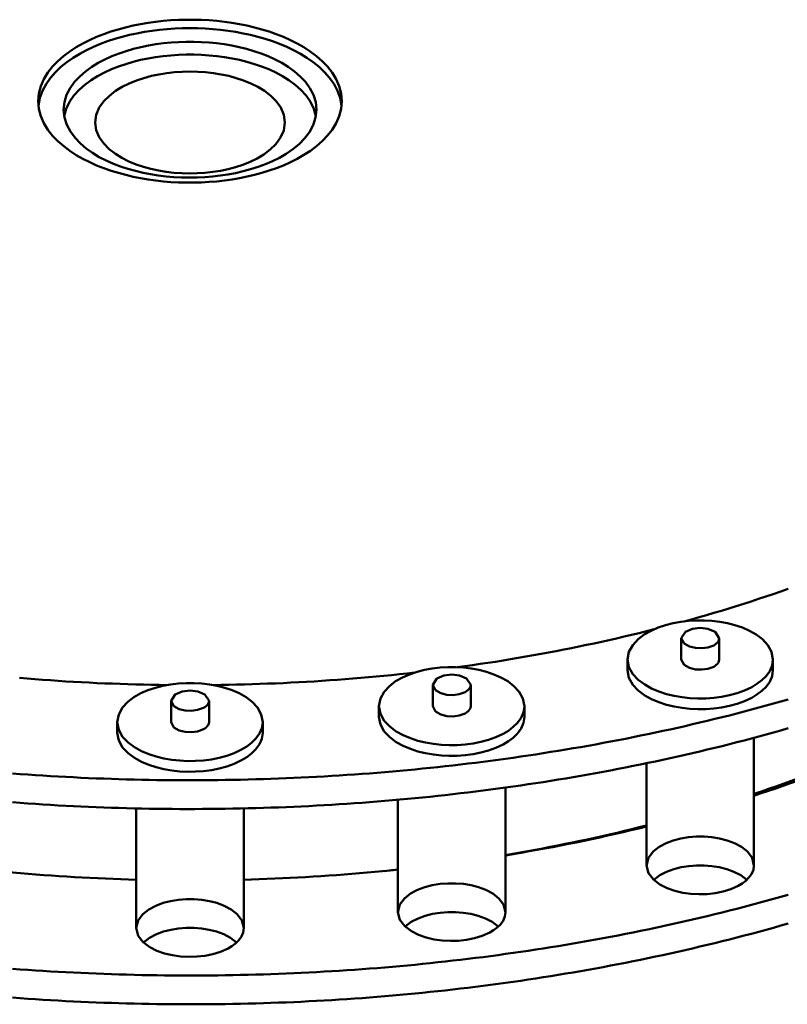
# Model space of a CAD drawing. Header units: millimetres. Extents: x 0 to 841, y 0 to 594.
# Tile 12 of 32: x 105 to 126, y 299 to 326. Entities that reach past the tile are written whole.
import ezdxf

# ---------------------------------------------------------------- set-up
doc = ezdxf.new("R2010")
doc.units = ezdxf.units.MM
doc.layers.add('VIS', color=7, linetype='CONTINUOUS', lineweight=50)

msp = doc.modelspace()

# ---------------------------------------------------------------- linework, layer by layer
at = {"layer": 'VIS'}
for points in [[(105.92, 323.672), (105.938, 323.876), (105.99, 324.075), (106.072, 324.263), (106.178, 324.439), (106.305, 324.601), (106.447, 324.749), (106.602, 324.884), (106.767, 325.008), (106.939, 325.12), (107.117, 325.222), (107.301, 325.314), (107.489, 325.398), (107.68, 325.473), (107.874, 325.541), (108.071, 325.602), (108.269, 325.655), (108.469, 325.702), (108.671, 325.743), (108.873, 325.777), (109.077, 325.805), (109.281, 325.828), (109.486, 325.845), (109.692, 325.856), (109.897, 325.861), (110.103, 325.861), (110.308, 325.856), (110.514, 325.845), (110.719, 325.828), (110.923, 325.805), (111.127, 325.777), (111.329, 325.743), (111.531, 325.702), (111.731, 325.655), (111.929, 325.602), (112.126, 325.541), (112.32, 325.473), (112.511, 325.398), (112.699, 325.314), (112.883, 325.222), (113.061, 325.12), (113.233, 325.008), (113.398, 324.884), (113.553, 324.749), (113.695, 324.601), (113.822, 324.439), (113.928, 324.263), (114.01, 324.075), (114.062, 323.876), (114.08, 323.672)], [(114.074, 323.557), (114.037, 323.758), (113.968, 323.951), (113.872, 324.132), (113.754, 324.3), (113.619, 324.454), (113.47, 324.595), (113.31, 324.723), (113.141, 324.84), (112.966, 324.946), (112.785, 325.043), (112.6, 325.13), (112.41, 325.209), (112.218, 325.281), (112.023, 325.344), (111.826, 325.401), (111.627, 325.451), (111.427, 325.494), (111.225, 325.532), (111.022, 325.563), (110.819, 325.588), (110.615, 325.608), (110.41, 325.622), (110.205, 325.63), (110, 325.633), (109.795, 325.63), (109.59, 325.622), (109.385, 325.608), (109.181, 325.588), (108.978, 325.563), (108.775, 325.532), (108.573, 325.494), (108.373, 325.451), (108.174, 325.401), (107.977, 325.344), (107.782, 325.281), (107.59, 325.209), (107.4, 325.13), (107.215, 325.043), (107.034, 324.946), (106.859, 324.84), (106.69, 324.723), (106.53, 324.595), (106.381, 324.454), (106.246, 324.3), (106.128, 324.132), (106.032, 323.951), (105.963, 323.758), (105.926, 323.557)], [(106.6, 323.442), (106.621, 323.645), (106.682, 323.841), (106.776, 324.022), (106.897, 324.188), (107.037, 324.337), (107.191, 324.471), (107.357, 324.591), (107.532, 324.698), (107.713, 324.793), (107.9, 324.878), (108.09, 324.952), (108.284, 325.018), (108.481, 325.075), (108.679, 325.124), (108.88, 325.166), (109.082, 325.2), (109.285, 325.227), (109.489, 325.247), (109.693, 325.26), (109.898, 325.267), (110.102, 325.267), (110.307, 325.26), (110.511, 325.247), (110.715, 325.227), (110.918, 325.2), (111.12, 325.166), (111.321, 325.124), (111.519, 325.075), (111.716, 325.018), (111.91, 324.952), (112.1, 324.878), (112.287, 324.793), (112.468, 324.698), (112.643, 324.591), (112.809, 324.471), (112.963, 324.337), (113.103, 324.188), (113.224, 324.022), (113.318, 323.841), (113.379, 323.645), (113.4, 323.442)], [(113.385, 323.27), (113.329, 323.468), (113.239, 323.654), (113.121, 323.823), (112.982, 323.975), (112.827, 324.112), (112.661, 324.234), (112.486, 324.343), (112.304, 324.44), (112.116, 324.527), (111.924, 324.603), (111.729, 324.67), (111.531, 324.728), (111.331, 324.778), (111.129, 324.82), (110.925, 324.854), (110.721, 324.882), (110.515, 324.902), (110.309, 324.916), (110.103, 324.922), (109.897, 324.922), (109.691, 324.916), (109.485, 324.902), (109.279, 324.882), (109.075, 324.854), (108.871, 324.82), (108.669, 324.778), (108.469, 324.728), (108.271, 324.67), (108.076, 324.603), (107.884, 324.527), (107.696, 324.44), (107.514, 324.343), (107.339, 324.234), (107.173, 324.112), (107.018, 323.975), (106.879, 323.823), (106.761, 323.654), (106.671, 323.468), (106.615, 323.27)], [(112.55, 323.098), (112.521, 323.305), (112.439, 323.498), (112.318, 323.669), (112.17, 323.817), (112.003, 323.945), (111.824, 324.054), (111.636, 324.148), (111.442, 324.227), (111.243, 324.293), (111.04, 324.348), (110.835, 324.391), (110.628, 324.425), (110.419, 324.448), (110.21, 324.462), (110, 324.467), (109.79, 324.462), (109.581, 324.448), (109.372, 324.425), (109.165, 324.391), (108.96, 324.348), (108.757, 324.293), (108.558, 324.227), (108.364, 324.148), (108.176, 324.054), (107.997, 323.945), (107.83, 323.817), (107.682, 323.669), (107.561, 323.498), (107.479, 323.305), (107.45, 323.098)], [(112.885, 322.123), (112.701, 322.03), (112.514, 321.946), (112.322, 321.871), (112.128, 321.803), (111.932, 321.742), (111.733, 321.688), (111.533, 321.642), (111.331, 321.601), (111.129, 321.566), (110.925, 321.538), (110.72, 321.515), (110.515, 321.499), (110.31, 321.487), (110.104, 321.482), (109.899, 321.482), (109.693, 321.487), (109.488, 321.498), (109.283, 321.515), (109.078, 321.538), (108.875, 321.566), (108.672, 321.6), (108.47, 321.641), (108.27, 321.688), (108.072, 321.741), (107.875, 321.802), (107.681, 321.869), (107.489, 321.945), (107.302, 322.029), (107.118, 322.121), (106.939, 322.223), (106.767, 322.335), (106.603, 322.459), (106.448, 322.594), (106.305, 322.742), (106.179, 322.904), (106.072, 323.08), (105.99, 323.268), (105.938, 323.467), (105.92, 323.672)], [(112.404, 322.151), (112.217, 322.058), (112.025, 321.976), (111.829, 321.903), (111.63, 321.84), (111.429, 321.786), (111.225, 321.739), (111.02, 321.701), (110.813, 321.67), (110.606, 321.646), (110.397, 321.629), (110.189, 321.619), (109.98, 321.617), (109.771, 321.621), (109.563, 321.632), (109.354, 321.65), (109.147, 321.675), (108.941, 321.707), (108.736, 321.748), (108.532, 321.795), (108.331, 321.852), (108.133, 321.917), (107.938, 321.991), (107.746, 322.075), (107.561, 322.17), (107.381, 322.278), (107.211, 322.398), (107.051, 322.533), (106.907, 322.684), (106.783, 322.852), (106.685, 323.036), (106.622, 323.235), (106.6, 323.442)], [(113.4, 323.442), (113.377, 323.23), (113.311, 323.027), (113.209, 322.839), (113.08, 322.669), (112.93, 322.516), (112.765, 322.38), (112.589, 322.259), (112.404, 322.151)], [(114.08, 323.672), (114.062, 323.467), (114.01, 323.269), (113.929, 323.081), (113.822, 322.905), (113.696, 322.744), (113.554, 322.595), (113.399, 322.46), (113.235, 322.337), (113.063, 322.225), (112.885, 322.123)], [(107.45, 323.098), (107.479, 322.892), (107.56, 322.7), (107.68, 322.529), (107.827, 322.381), (107.993, 322.254), (108.17, 322.144), (108.357, 322.051), (108.55, 321.972), (108.748, 321.905), (108.95, 321.85), (109.154, 321.806), (109.36, 321.773), (109.568, 321.749), (109.776, 321.734), (109.985, 321.729), (110.194, 321.733), (110.402, 321.746), (110.61, 321.769), (110.816, 321.801), (111.021, 321.843), (111.223, 321.896), (111.421, 321.961), (111.615, 322.039), (111.803, 322.13)], [(111.803, 322.13), (111.987, 322.24), (112.157, 322.368), (112.31, 322.518), (112.435, 322.691), (112.52, 322.887), (112.55, 323.098)], [(123.283, 309.686), (123.485, 309.742), (123.686, 309.799), (123.888, 309.856), (124.088, 309.915), (124.289, 309.975), (124.489, 310.036), (124.689, 310.097), (124.889, 310.16), (125.088, 310.224), (125.287, 310.289), (125.486, 310.355), (125.684, 310.422), (125.882, 310.49), (126.079, 310.559)], [(123.283, 309.686), (123.485, 309.742), (123.686, 309.799), (123.888, 309.856), (124.088, 309.915), (124.289, 309.975), (124.489, 310.036), (124.689, 310.097), (124.889, 310.16), (125.088, 310.224), (125.287, 310.289), (125.486, 310.355), (125.684, 310.422), (125.882, 310.49), (126.079, 310.559)], [(125.674, 308.663), (125.637, 308.868), (125.536, 309.051), (125.393, 309.205), (125.226, 309.332), (125.044, 309.435), (124.851, 309.519), (124.652, 309.585), (124.449, 309.637), (124.242, 309.674), (124.034, 309.699), (123.824, 309.711), (123.614, 309.711), (123.405, 309.699), (123.197, 309.674), (122.99, 309.637), (122.787, 309.585), (122.588, 309.519), (122.395, 309.435), (122.213, 309.332), (122.046, 309.205), (121.903, 309.051), (121.802, 308.868), (121.764, 308.663)], [(117.185, 308.454), (117.39, 308.482), (117.595, 308.512), (117.801, 308.542), (118.006, 308.573), (118.211, 308.604), (118.416, 308.637), (118.621, 308.671), (118.825, 308.705), (119.03, 308.74), (119.234, 308.776), (119.438, 308.813), (119.642, 308.851), (119.846, 308.89), (120.05, 308.929), (120.253, 308.97), (120.457, 309.011), (120.66, 309.053), (120.863, 309.096), (121.065, 309.14), (121.268, 309.185), (121.47, 309.231), (121.672, 309.278), (121.874, 309.326), (122.076, 309.374), (122.277, 309.424), (122.479, 309.474)], [(117.185, 308.454), (117.39, 308.482), (117.595, 308.512), (117.801, 308.542), (118.006, 308.573), (118.211, 308.604), (118.416, 308.637), (118.621, 308.671), (118.825, 308.705), (119.03, 308.74), (119.234, 308.776), (119.438, 308.813), (119.642, 308.851), (119.846, 308.89), (120.05, 308.929), (120.253, 308.97), (120.457, 309.011), (120.66, 309.053), (120.863, 309.096), (121.065, 309.14), (121.268, 309.185), (121.47, 309.231), (121.672, 309.278), (121.874, 309.326), (122.076, 309.374), (122.277, 309.424), (122.479, 309.474)], [(124.229, 309.237), (124.12, 309.406), (123.927, 309.487), (123.719, 309.51), (123.511, 309.487), (123.319, 309.406), (123.209, 309.237)], [(123.209, 309.237), (123.285, 309.093), (123.429, 309.011), (123.591, 308.972), (123.758, 308.964), (123.924, 308.986), (124.08, 309.043)], [(123.209, 309.237), (123.209, 308.663)], [(124.08, 309.043), (124.117, 309.065), (124.151, 309.091), (124.181, 309.121), (124.206, 309.155), (124.223, 309.194), (124.229, 309.237)], [(124.229, 309.237), (124.229, 308.663)], [(121.764, 308.663), (121.803, 308.454), (121.908, 308.269), (122.054, 308.113), (122.225, 307.986), (122.412, 307.883), (122.608, 307.799), (122.811, 307.734), (123.019, 307.683), (123.229, 307.647), (123.441, 307.624), (123.655, 307.614), (123.868, 307.616), (124.081, 307.631), (124.293, 307.659), (124.502, 307.701), (124.708, 307.757), (124.909, 307.83), (125.102, 307.921)], [(121.764, 308.663), (121.764, 308.376)], [(123.209, 308.663), (123.285, 308.52), (123.429, 308.438), (123.591, 308.398), (123.758, 308.39), (123.924, 308.412), (124.08, 308.469)], [(124.08, 308.469), (124.117, 308.491), (124.151, 308.517), (124.181, 308.547), (124.206, 308.582), (124.223, 308.621), (124.229, 308.663)], [(125.102, 307.921), (125.242, 308.005), (125.373, 308.103), (125.49, 308.218), (125.586, 308.351), (125.651, 308.501), (125.674, 308.663)], [(125.674, 308.663), (125.674, 308.376)], [(118.991, 307.407), (118.953, 307.613), (118.852, 307.796), (118.71, 307.95), (118.543, 308.076), (118.36, 308.18), (118.168, 308.263), (117.969, 308.33), (117.765, 308.381), (117.559, 308.419), (117.351, 308.443), (117.141, 308.456), (116.931, 308.456), (116.722, 308.443), (116.513, 308.419), (116.307, 308.381), (116.103, 308.33), (115.904, 308.263), (115.712, 308.18), (115.529, 308.076), (115.362, 307.95), (115.22, 307.796), (115.119, 307.613), (115.081, 307.407)], [(121.764, 308.376), (121.803, 308.167), (121.908, 307.982), (122.054, 307.827), (122.225, 307.699), (122.412, 307.596), (122.608, 307.513), (122.811, 307.447), (123.019, 307.396), (123.229, 307.36), (123.441, 307.337), (123.655, 307.327), (123.868, 307.33), (124.081, 307.345), (124.293, 307.373), (124.502, 307.414), (124.708, 307.471), (124.909, 307.543), (125.102, 307.634)], [(125.102, 307.634), (125.242, 307.718), (125.373, 307.817), (125.49, 307.931), (125.586, 308.064), (125.651, 308.214), (125.674, 308.376)], [(105.411, 308.167), (105.62, 308.15), (105.828, 308.133), (106.036, 308.118), (106.245, 308.103), (106.453, 308.089), (106.661, 308.075), (106.87, 308.063), (107.079, 308.051), (107.287, 308.04), (107.496, 308.03), (107.705, 308.021), (107.913, 308.013), (108.122, 308.005), (108.331, 307.998), (108.54, 307.992), (108.748, 307.987), (108.957, 307.983), (109.166, 307.979), (109.375, 307.976)], [(105.411, 308.167), (105.62, 308.15), (105.828, 308.133), (106.036, 308.118), (106.245, 308.103), (106.453, 308.089), (106.661, 308.075), (106.87, 308.063), (107.079, 308.051), (107.287, 308.04), (107.496, 308.03), (107.705, 308.021), (107.913, 308.013), (108.122, 308.005), (108.331, 307.998), (108.54, 307.992), (108.748, 307.987), (108.957, 307.983), (109.166, 307.979), (109.375, 307.976)], [(110.625, 307.976), (110.834, 307.979), (111.043, 307.983), (111.252, 307.987), (111.46, 307.992), (111.669, 307.998), (111.878, 308.005), (112.087, 308.013), (112.295, 308.021), (112.504, 308.03), (112.713, 308.04), (112.921, 308.051), (113.13, 308.063), (113.339, 308.075), (113.547, 308.089), (113.755, 308.103), (113.964, 308.118), (114.172, 308.133), (114.38, 308.15), (114.589, 308.167), (114.797, 308.185), (115.005, 308.204), (115.213, 308.224), (115.421, 308.245), (115.628, 308.266), (115.836, 308.289), (116.044, 308.312)], [(110.625, 307.976), (110.834, 307.979), (111.043, 307.983), (111.252, 307.987), (111.46, 307.992), (111.669, 307.998), (111.878, 308.005), (112.087, 308.013), (112.295, 308.021), (112.504, 308.03), (112.713, 308.04), (112.921, 308.051), (113.13, 308.063), (113.339, 308.075), (113.547, 308.089), (113.755, 308.103), (113.964, 308.118), (114.172, 308.133), (114.38, 308.15), (114.589, 308.167), (114.797, 308.185), (115.005, 308.204), (115.213, 308.224), (115.421, 308.245), (115.628, 308.266), (115.836, 308.289), (116.044, 308.312)], [(117.546, 307.981), (117.437, 308.151), (117.244, 308.231), (117.036, 308.255), (116.828, 308.231), (116.635, 308.151), (116.526, 307.981)], [(111.955, 306.982), (111.917, 307.187), (111.816, 307.37), (111.674, 307.524), (111.507, 307.651), (111.324, 307.754), (111.132, 307.838), (110.933, 307.904), (110.729, 307.956), (110.523, 307.993), (110.314, 308.018), (110.105, 308.03), (109.895, 308.03), (109.686, 308.018), (109.477, 307.993), (109.271, 307.956), (109.067, 307.904), (108.868, 307.838), (108.676, 307.754), (108.493, 307.651), (108.326, 307.524), (108.184, 307.37), (108.083, 307.187), (108.045, 306.982)], [(110.51, 307.555), (110.401, 307.725), (110.208, 307.805), (110, 307.829), (109.792, 307.805), (109.599, 307.725), (109.49, 307.555)], [(116.526, 307.981), (116.602, 307.838), (116.746, 307.756), (116.908, 307.716), (117.075, 307.708), (117.24, 307.73), (117.397, 307.787)], [(116.526, 307.981), (116.526, 307.407)], [(117.397, 307.787), (117.433, 307.809), (117.468, 307.835), (117.498, 307.865), (117.523, 307.9), (117.54, 307.939), (117.546, 307.981)], [(117.546, 307.981), (117.546, 307.407)], [(105.23, 305.598), (105.434, 305.582), (105.638, 305.568), (105.842, 305.554), (106.046, 305.541), (106.25, 305.528), (106.454, 305.517), (106.658, 305.506), (106.862, 305.495), (107.067, 305.485), (107.271, 305.476), (107.475, 305.468), (107.679, 305.46), (107.884, 305.453), (108.088, 305.446), (108.292, 305.44), (108.497, 305.435), (108.701, 305.43), (108.905, 305.427), (109.11, 305.423), (109.314, 305.421), (109.519, 305.419), (109.723, 305.418), (109.927, 305.417), (110.132, 305.417), (110.336, 305.418), (110.541, 305.419), (110.745, 305.422), (110.949, 305.424), (111.154, 305.428), (111.358, 305.432), (111.562, 305.436), (111.767, 305.442), (111.971, 305.448), (112.175, 305.455), (112.38, 305.462), (112.584, 305.47), (112.788, 305.479), (112.992, 305.488), (113.197, 305.498), (113.401, 305.509), (113.605, 305.52), (113.809, 305.532), (114.013, 305.545), (114.217, 305.558), (114.421, 305.572), (114.625, 305.587), (114.829, 305.602), (115.032, 305.618), (115.236, 305.635), (115.44, 305.652), (115.643, 305.67), (115.847, 305.689), (116.05, 305.708), (116.254, 305.729), (116.457, 305.749), (116.66, 305.771), (116.864, 305.793), (117.067, 305.816), (117.27, 305.839), (117.473, 305.863), (117.676, 305.888), (117.879, 305.914), (118.081, 305.94), (118.284, 305.967), (118.486, 305.995), (118.689, 306.023), (118.891, 306.052), (119.093, 306.082), (119.296, 306.113), (119.498, 306.144), (119.699, 306.176), (119.901, 306.208), (120.103, 306.242), (120.304, 306.276), (120.506, 306.31), (120.707, 306.346), (120.908, 306.382), (121.109, 306.419), (121.31, 306.457), (121.511, 306.495), (121.712, 306.534), (121.912, 306.574), (122.113, 306.615), (122.313, 306.656), (122.513, 306.698), (122.713, 306.741), (122.912, 306.785), (123.112, 306.829), (123.311, 306.874), (123.51, 306.92), (123.71, 306.967), (123.908, 307.014), (124.107, 307.063), (124.305, 307.112), (124.504, 307.161), (124.702, 307.212), (124.9, 307.263), (125.097, 307.315), (125.295, 307.368), (125.492, 307.422), (125.689, 307.477), (125.886, 307.532), (126.082, 307.588)], [(109.49, 307.555), (109.565, 307.412), (109.71, 307.33), (109.872, 307.29), (110.039, 307.282), (110.204, 307.305), (110.361, 307.362)], [(109.49, 307.555), (109.49, 306.982)], [(110.361, 307.362), (110.397, 307.384), (110.431, 307.409), (110.462, 307.439), (110.487, 307.474), (110.504, 307.513), (110.51, 307.555)], [(110.51, 307.555), (110.51, 306.982)], [(115.081, 307.407), (115.12, 307.199), (115.224, 307.013), (115.37, 306.858), (115.542, 306.731), (115.728, 306.627), (115.925, 306.544), (116.128, 306.478), (116.335, 306.428), (116.546, 306.391), (116.758, 306.368), (116.971, 306.358), (117.185, 306.361), (117.398, 306.376), (117.609, 306.404), (117.819, 306.446), (118.025, 306.502), (118.225, 306.574), (118.419, 306.665)], [(115.081, 307.407), (115.081, 307.121)], [(116.526, 307.407), (116.602, 307.264), (116.746, 307.182), (116.908, 307.142), (117.075, 307.134), (117.24, 307.156), (117.397, 307.214)], [(117.397, 307.214), (117.433, 307.236), (117.468, 307.261), (117.498, 307.291), (117.523, 307.326), (117.54, 307.365), (117.546, 307.407)], [(118.419, 306.665), (118.559, 306.749), (118.69, 306.848), (118.807, 306.963), (118.903, 307.096), (118.968, 307.246), (118.991, 307.407)], [(118.991, 307.407), (118.991, 307.121)], [(115.081, 307.121), (115.12, 306.912), (115.224, 306.726), (115.37, 306.571), (115.542, 306.444), (115.728, 306.34), (115.925, 306.257), (116.128, 306.191), (116.335, 306.141), (116.546, 306.105), (116.758, 306.082), (116.971, 306.072), (117.185, 306.074), (117.398, 306.089), (117.609, 306.117), (117.819, 306.159), (118.025, 306.215), (118.225, 306.288), (118.419, 306.378)], [(118.419, 306.378), (118.559, 306.463), (118.69, 306.561), (118.807, 306.676), (118.903, 306.809), (118.968, 306.959), (118.991, 307.121)], [(105.23, 304.823), (105.434, 304.808), (105.638, 304.794), (105.842, 304.78), (106.046, 304.767), (106.25, 304.754), (106.454, 304.742), (106.658, 304.731), (106.862, 304.721), (107.067, 304.711), (107.271, 304.702), (107.475, 304.693), (107.679, 304.685), (107.884, 304.678), (108.088, 304.672), (108.292, 304.666), (108.497, 304.661), (108.701, 304.656), (108.905, 304.652), (109.11, 304.649), (109.314, 304.646), (109.519, 304.644), (109.723, 304.643), (109.927, 304.643), (110.132, 304.643), (110.336, 304.644), (110.541, 304.645), (110.745, 304.647), (110.949, 304.65), (111.154, 304.653), (111.358, 304.657), (111.562, 304.662), (111.767, 304.667), (111.971, 304.673), (112.175, 304.68), (112.38, 304.687), (112.584, 304.695), (112.788, 304.704), (112.992, 304.713), (113.197, 304.724), (113.401, 304.734), (113.605, 304.746), (113.809, 304.758), (114.013, 304.77), (114.217, 304.784), (114.421, 304.798), (114.625, 304.812), (114.829, 304.828), (115.032, 304.844), (115.236, 304.86), (115.44, 304.878), (115.643, 304.896), (115.847, 304.915), (116.05, 304.934), (116.254, 304.954), (116.457, 304.975), (116.66, 304.996), (116.864, 305.018), (117.067, 305.041), (117.27, 305.065), (117.473, 305.089), (117.676, 305.114), (117.879, 305.14), (118.081, 305.166), (118.284, 305.193), (118.486, 305.22), (118.689, 305.249), (118.891, 305.278), (119.093, 305.308), (119.296, 305.338), (119.498, 305.369), (119.699, 305.401), (119.901, 305.434), (120.103, 305.467), (120.304, 305.501), (120.506, 305.536), (120.707, 305.571), (120.908, 305.608), (121.109, 305.645), (121.31, 305.682), (121.511, 305.721), (121.712, 305.76), (121.912, 305.8), (122.113, 305.84), (122.313, 305.882), (122.513, 305.924), (122.713, 305.967), (122.912, 306.01), (123.112, 306.055), (123.311, 306.1), (123.51, 306.146), (123.71, 306.192), (123.908, 306.24), (124.107, 306.288), (124.305, 306.337), (124.504, 306.387), (124.702, 306.437), (124.9, 306.489), (125.097, 306.541), (125.295, 306.594), (125.492, 306.648), (125.689, 306.702), (125.886, 306.758), (126.082, 306.814)], [(108.045, 306.982), (108.084, 306.773), (108.188, 306.587), (108.334, 306.432), (108.506, 306.305), (108.692, 306.202), (108.889, 306.118), (109.092, 306.052), (109.299, 306.002), (109.51, 305.966), (109.722, 305.943), (109.935, 305.933), (110.149, 305.935), (110.362, 305.95), (110.573, 305.978), (110.783, 306.02), (110.988, 306.076), (111.189, 306.149), (111.382, 306.24)], [(108.045, 306.982), (108.045, 306.695)], [(109.49, 306.982), (109.565, 306.838), (109.71, 306.757), (109.872, 306.717), (110.039, 306.709), (110.204, 306.731), (110.361, 306.788)], [(110.361, 306.788), (110.397, 306.81), (110.431, 306.836), (110.462, 306.866), (110.487, 306.9), (110.504, 306.94), (110.51, 306.982)], [(111.382, 306.24), (111.523, 306.324), (111.654, 306.422), (111.771, 306.537), (111.867, 306.67), (111.932, 306.82), (111.955, 306.982)], [(111.955, 306.982), (111.955, 306.695)], [(108.045, 306.695), (108.084, 306.486), (108.188, 306.301), (108.334, 306.145), (108.506, 306.018), (108.692, 305.915), (108.889, 305.831), (109.092, 305.765), (109.299, 305.715), (109.51, 305.679), (109.722, 305.656), (109.935, 305.646), (110.149, 305.648), (110.362, 305.663), (110.573, 305.691), (110.783, 305.733), (110.988, 305.789), (111.189, 305.862), (111.382, 305.953)], [(111.382, 305.953), (111.523, 306.037), (111.654, 306.135), (111.771, 306.25), (111.867, 306.383), (111.932, 306.533), (111.955, 306.695)], [(125.164, 306.559), (125.164, 303.127)], [(125.164, 305.049), (125.362, 305.115), (125.558, 305.183), (125.755, 305.252), (125.951, 305.322), (126.147, 305.393), (126.342, 305.465), (126.537, 305.538), (126.731, 305.612), (126.925, 305.688), (127.119, 305.765), (127.312, 305.842), (127.504, 305.922), (127.697, 306.002), (127.888, 306.083), (128.079, 306.166), (128.27, 306.25)], [(125.164, 305), (125.361, 305.065), (125.558, 305.13), (125.754, 305.197), (125.95, 305.265), (126.146, 305.334), (126.341, 305.404), (126.536, 305.475), (126.73, 305.547), (126.924, 305.621), (127.118, 305.695), (127.311, 305.77), (127.504, 305.847), (127.696, 305.925), (127.888, 306.004), (128.079, 306.084), (128.27, 306.165)], [(122.274, 305.874), (122.274, 303.127)], [(118.481, 305.22), (118.481, 301.871)], [(108.555, 304.659), (108.555, 301.446)], [(111.445, 304.659), (111.445, 301.446)], [(115.591, 304.891), (115.591, 301.871)], [(118.481, 303.407), (118.682, 303.441), (118.883, 303.476), (119.084, 303.512), (119.285, 303.548), (119.486, 303.586), (119.686, 303.624), (119.886, 303.663), (120.086, 303.703), (120.286, 303.743), (120.486, 303.785), (120.685, 303.828), (120.885, 303.871), (121.084, 303.916), (121.283, 303.961), (121.482, 304.007), (121.68, 304.054), (121.878, 304.102), (122.077, 304.151), (122.274, 304.201)], [(118.481, 303.398), (118.693, 303.433), (118.906, 303.469), (119.118, 303.506), (119.329, 303.544), (119.541, 303.583), (119.752, 303.622), (119.964, 303.663), (120.175, 303.705), (120.386, 303.747), (120.596, 303.791), (120.807, 303.835), (121.017, 303.881), (121.227, 303.927), (121.437, 303.974), (121.647, 304.023), (121.856, 304.072), (122.065, 304.122), (122.274, 304.174)], [(122.274, 303.127), (122.324, 303.329), (122.449, 303.497), (122.613, 303.626), (122.799, 303.725), (122.995, 303.798), (123.198, 303.851), (123.405, 303.884), (123.614, 303.901), (123.824, 303.901), (124.034, 303.884), (124.241, 303.851), (124.444, 303.798), (124.64, 303.725), (124.825, 303.626), (124.99, 303.497), (125.115, 303.329), (125.164, 303.127)], [(124.741, 302.578), (124.542, 302.489), (124.333, 302.425), (124.119, 302.381), (123.902, 302.357), (123.684, 302.351), (123.465, 302.363), (123.249, 302.393), (123.036, 302.443), (122.83, 302.515), (122.635, 302.614), (122.461, 302.745), (122.328, 302.917), (122.274, 303.127)], [(122.467, 302.74), (122.632, 302.863), (122.815, 302.957), (123.008, 303.028), (123.208, 303.078), (123.411, 303.11), (123.616, 303.126), (123.822, 303.126), (124.028, 303.11), (124.231, 303.078), (124.431, 303.028), (124.624, 302.957), (124.807, 302.863), (124.972, 302.74)], [(125.164, 303.127), (125.147, 303.007), (125.099, 302.896), (125.028, 302.798), (124.942, 302.713), (124.845, 302.641), (124.741, 302.578)], [(104.409, 303.013), (104.616, 302.992), (104.822, 302.972), (105.029, 302.952), (105.236, 302.933), (105.443, 302.915), (105.65, 302.898), (105.857, 302.882), (106.065, 302.866), (106.272, 302.852), (106.479, 302.838), (106.687, 302.825), (106.894, 302.812), (107.102, 302.801), (107.309, 302.79), (107.517, 302.78), (107.724, 302.771), (107.932, 302.763), (108.14, 302.755), (108.347, 302.749), (108.555, 302.743)], [(111.445, 302.743), (111.653, 302.749), (111.86, 302.755), (112.068, 302.763), (112.276, 302.771), (112.483, 302.78), (112.691, 302.79), (112.898, 302.801), (113.106, 302.812), (113.313, 302.825), (113.521, 302.838), (113.728, 302.852), (113.935, 302.866), (114.143, 302.882), (114.35, 302.898), (114.557, 302.915), (114.764, 302.933), (114.971, 302.952), (115.178, 302.972), (115.384, 302.992), (115.591, 303.013)], [(115.234, 302.977), (115.293, 302.983), (115.353, 302.989), (115.413, 302.995), (115.472, 303.001), (115.532, 303.008), (115.591, 303.014)], [(115.591, 301.871), (115.641, 302.073), (115.766, 302.241), (115.93, 302.371), (116.115, 302.469), (116.312, 302.543), (116.515, 302.595), (116.722, 302.629), (116.931, 302.645), (117.141, 302.645), (117.35, 302.629), (117.557, 302.595), (117.76, 302.543), (117.957, 302.469), (118.142, 302.371), (118.307, 302.241), (118.431, 302.073), (118.481, 301.871)], [(105.23, 300.348), (105.434, 300.333), (105.638, 300.319), (105.842, 300.305), (106.046, 300.292), (106.25, 300.279), (106.454, 300.267), (106.658, 300.256), (106.862, 300.246), (107.067, 300.236), (107.271, 300.227), (107.475, 300.218), (107.679, 300.211), (107.884, 300.203), (108.088, 300.197), (108.292, 300.191), (108.497, 300.186), (108.701, 300.181), (108.905, 300.177), (109.11, 300.174), (109.314, 300.172), (109.519, 300.17), (109.723, 300.169), (109.927, 300.168), (110.132, 300.168), (110.336, 300.169), (110.541, 300.17), (110.745, 300.172), (110.949, 300.175), (111.154, 300.178), (111.358, 300.183), (111.562, 300.187), (111.767, 300.193), (111.971, 300.199), (112.175, 300.205), (112.38, 300.213), (112.584, 300.221), (112.788, 300.229), (112.992, 300.239), (113.197, 300.249), (113.401, 300.259), (113.605, 300.271), (113.809, 300.283), (114.013, 300.296), (114.217, 300.309), (114.421, 300.323), (114.625, 300.338), (114.829, 300.353), (115.032, 300.369), (115.236, 300.386), (115.44, 300.403), (115.643, 300.421), (115.847, 300.44), (116.05, 300.459), (116.254, 300.479), (116.457, 300.5), (116.66, 300.522), (116.864, 300.544), (117.067, 300.567), (117.27, 300.59), (117.473, 300.614), (117.676, 300.639), (117.879, 300.665), (118.081, 300.691), (118.284, 300.718), (118.486, 300.746), (118.689, 300.774), (118.891, 300.803), (119.093, 300.833), (119.296, 300.863), (119.498, 300.895), (119.699, 300.927), (119.901, 300.959), (120.103, 300.992), (120.304, 301.027), (120.506, 301.061), (120.707, 301.097), (120.908, 301.133), (121.109, 301.17), (121.31, 301.208), (121.511, 301.246), (121.712, 301.285), (121.912, 301.325), (122.113, 301.366), (122.313, 301.407), (122.513, 301.449), (122.713, 301.492), (122.912, 301.536), (123.112, 301.58), (123.311, 301.625), (123.51, 301.671), (123.71, 301.718), (123.908, 301.765), (124.107, 301.813), (124.305, 301.862), (124.504, 301.912), (124.702, 301.963), (124.9, 302.014), (125.097, 302.066), (125.295, 302.119), (125.492, 302.173), (125.689, 302.228), (125.886, 302.283), (126.082, 302.339)], [(108.555, 301.446), (108.605, 301.648), (108.73, 301.815), (108.894, 301.945), (109.079, 302.044), (109.276, 302.117), (109.479, 302.169), (109.686, 302.203), (109.895, 302.22), (110.105, 302.22), (110.314, 302.203), (110.521, 302.169), (110.724, 302.117), (110.921, 302.044), (111.106, 301.945), (111.27, 301.815), (111.395, 301.648), (111.445, 301.446)], [(118.058, 301.323), (117.859, 301.234), (117.65, 301.169), (117.436, 301.126), (117.219, 301.102), (117, 301.096), (116.782, 301.108), (116.566, 301.138), (116.353, 301.188), (116.147, 301.26), (115.952, 301.358), (115.778, 301.49), (115.645, 301.662), (115.591, 301.871)], [(115.784, 301.484), (115.948, 301.608), (116.131, 301.702), (116.325, 301.772), (116.524, 301.822), (116.728, 301.855), (116.933, 301.871), (117.139, 301.871), (117.344, 301.855), (117.548, 301.822), (117.747, 301.772), (117.941, 301.702), (118.124, 301.608), (118.288, 301.484)], [(118.481, 301.871), (118.464, 301.752), (118.416, 301.641), (118.345, 301.543), (118.259, 301.458), (118.162, 301.385), (118.058, 301.323)], [(105.23, 299.574), (105.434, 299.559), (105.638, 299.544), (105.842, 299.53), (106.046, 299.517), (106.25, 299.505), (106.454, 299.493), (106.658, 299.482), (106.862, 299.471), (107.067, 299.462), (107.271, 299.452), (107.475, 299.444), (107.679, 299.436), (107.884, 299.429), (108.088, 299.422), (108.292, 299.417), (108.497, 299.411), (108.701, 299.407), (108.905, 299.403), (109.11, 299.4), (109.314, 299.397), (109.519, 299.395), (109.723, 299.394), (109.927, 299.394), (110.132, 299.394), (110.336, 299.394), (110.541, 299.396), (110.745, 299.398), (110.949, 299.401), (111.154, 299.404), (111.358, 299.408), (111.562, 299.413), (111.767, 299.418), (111.971, 299.424), (112.175, 299.431), (112.38, 299.438), (112.584, 299.446), (112.788, 299.455), (112.992, 299.464), (113.197, 299.474), (113.401, 299.485), (113.605, 299.496), (113.809, 299.508), (114.013, 299.521), (114.217, 299.534), (114.421, 299.548), (114.625, 299.563), (114.829, 299.578), (115.032, 299.595), (115.236, 299.611), (115.44, 299.629), (115.643, 299.647), (115.847, 299.665), (116.05, 299.685), (116.254, 299.705), (116.457, 299.726), (116.66, 299.747), (116.864, 299.769), (117.067, 299.792), (117.27, 299.816), (117.473, 299.84), (117.676, 299.865), (117.879, 299.89), (118.081, 299.917), (118.284, 299.944), (118.486, 299.971), (118.689, 300), (118.891, 300.029), (119.093, 300.058), (119.296, 300.089), (119.498, 300.12), (119.699, 300.152), (119.901, 300.185), (120.103, 300.218), (120.304, 300.252), (120.506, 300.287), (120.707, 300.322), (120.908, 300.358), (121.109, 300.395), (121.31, 300.433), (121.511, 300.472), (121.712, 300.511), (121.912, 300.551), (122.113, 300.591), (122.313, 300.633), (122.513, 300.675), (122.713, 300.718), (122.912, 300.761), (123.112, 300.806), (123.311, 300.851), (123.51, 300.897), (123.71, 300.943), (123.908, 300.991), (124.107, 301.039), (124.305, 301.088), (124.504, 301.138), (124.702, 301.188), (124.9, 301.24), (125.097, 301.292), (125.295, 301.345), (125.492, 301.399), (125.689, 301.453), (125.886, 301.508), (126.082, 301.565)], [(111.022, 300.897), (110.823, 300.808), (110.614, 300.743), (110.4, 300.7), (110.183, 300.676), (109.964, 300.67), (109.746, 300.682), (109.53, 300.712), (109.317, 300.762), (109.111, 300.834), (108.916, 300.933), (108.742, 301.064), (108.609, 301.236), (108.555, 301.446)], [(108.748, 301.059), (108.912, 301.182), (109.095, 301.276), (109.289, 301.347), (109.488, 301.397), (109.692, 301.429), (109.897, 301.445), (110.103, 301.445), (110.308, 301.429), (110.512, 301.397), (110.711, 301.347), (110.905, 301.276), (111.088, 301.182), (111.252, 301.059)], [(111.445, 301.446), (111.428, 301.326), (111.38, 301.215), (111.309, 301.117), (111.223, 301.032), (111.126, 300.959), (111.022, 300.897)]]:
    msp.add_lwpolyline(points, dxfattribs=at)

doc.saveas('drawing.dxf')
